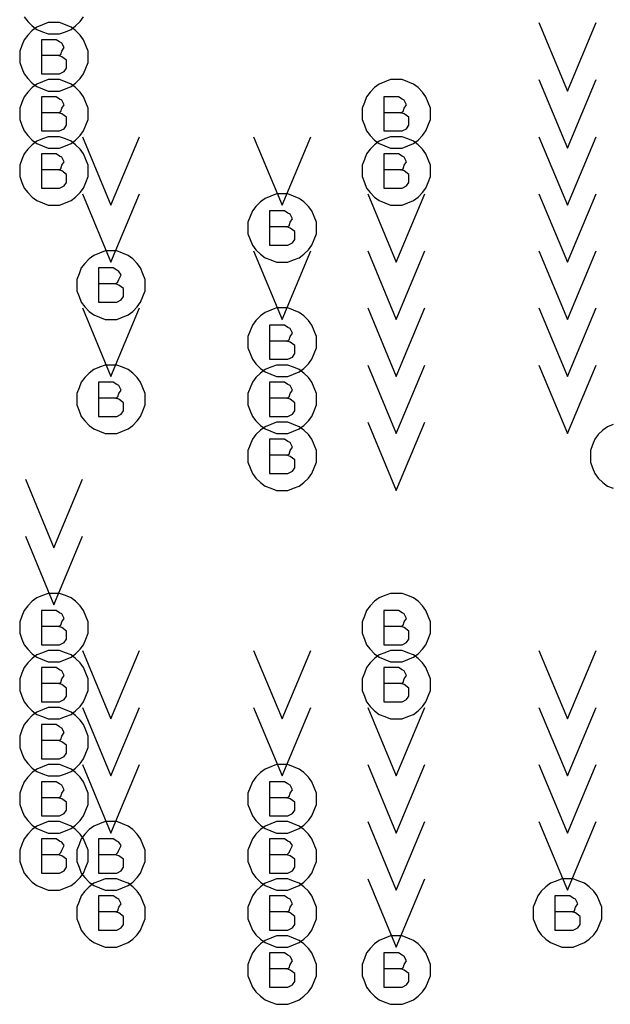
# Model space of a CAD drawing. Extents: x 28 to 61, y 25 to 46.
# Tile 10 of 61: x 36 to 36.5, y 31.1 to 31.9. Entities that reach past the tile are written whole.
import ezdxf

# ---------------------------------------------------------------- set-up
doc = ezdxf.new("R2010")
doc.units = 0
doc.layers.add('RVP8-TX_d_fab', color=2, linetype='CONTINUOUS')

msp = doc.modelspace()

# ---------------------------------------------------------------- linework, layer by layer
at = {"layer": 'RVP8-TX_d_fab'}
for points in [[(36.035, 31.91), (36.035, 31.915), (36.033, 31.92), (36.031, 31.925), (36.028, 31.929), (36.024, 31.933), (36.02, 31.936), (36.015, 31.938), (36.01, 31.94), (36.005, 31.94), (36, 31.94), (35.995, 31.938), (35.99, 31.936), (35.986, 31.933), (35.982, 31.929), (35.979, 31.925), (35.977, 31.92), (35.975, 31.915), (35.975, 31.91), (35.975, 31.905), (35.977, 31.9), (35.979, 31.895), (35.982, 31.891), (35.986, 31.887), (35.99, 31.884), (35.995, 31.882), (36, 31.88), (36.005, 31.88), (36.01, 31.88), (36.015, 31.882), (36.02, 31.884), (36.024, 31.887), (36.028, 31.891), (36.031, 31.895), (36.033, 31.9), (36.035, 31.905), (36.035, 31.91)], [(36.035, 31.86), (36.035, 31.865), (36.033, 31.87), (36.031, 31.875), (36.028, 31.879), (36.024, 31.883), (36.02, 31.886), (36.015, 31.888), (36.01, 31.89), (36.005, 31.89), (36, 31.89), (35.995, 31.888), (35.99, 31.886), (35.986, 31.883), (35.982, 31.879), (35.979, 31.875), (35.977, 31.87), (35.975, 31.865), (35.975, 31.86), (35.975, 31.855), (35.977, 31.85), (35.979, 31.845), (35.982, 31.841), (35.986, 31.837), (35.99, 31.834), (35.995, 31.832), (36, 31.83), (36.005, 31.83), (36.01, 31.83), (36.015, 31.832), (36.02, 31.834), (36.024, 31.837), (36.028, 31.841), (36.031, 31.845), (36.033, 31.85), (36.035, 31.855), (36.035, 31.86)], [(36.335, 31.86), (36.335, 31.865), (36.333, 31.87), (36.331, 31.875), (36.328, 31.879), (36.324, 31.883), (36.32, 31.886), (36.315, 31.888), (36.31, 31.89), (36.305, 31.89), (36.3, 31.89), (36.295, 31.888), (36.29, 31.886), (36.286, 31.883), (36.282, 31.879), (36.279, 31.875), (36.277, 31.87), (36.275, 31.865), (36.275, 31.86), (36.275, 31.855), (36.277, 31.85), (36.279, 31.845), (36.282, 31.841), (36.286, 31.837), (36.29, 31.834), (36.295, 31.832), (36.3, 31.83), (36.305, 31.83), (36.31, 31.83), (36.315, 31.832), (36.32, 31.834), (36.324, 31.837), (36.328, 31.841), (36.331, 31.845), (36.333, 31.85), (36.335, 31.855), (36.335, 31.86)], [(36.035, 31.81), (36.035, 31.815), (36.033, 31.82), (36.031, 31.825), (36.028, 31.829), (36.024, 31.833), (36.02, 31.836), (36.015, 31.838), (36.01, 31.84), (36.005, 31.84), (36, 31.84), (35.995, 31.838), (35.99, 31.836), (35.986, 31.833), (35.982, 31.829), (35.979, 31.825), (35.977, 31.82), (35.975, 31.815), (35.975, 31.81), (35.975, 31.805), (35.977, 31.8), (35.979, 31.795), (35.982, 31.791), (35.986, 31.787), (35.99, 31.784), (35.995, 31.782), (36, 31.78), (36.005, 31.78), (36.01, 31.78), (36.015, 31.782), (36.02, 31.784), (36.024, 31.787), (36.028, 31.791), (36.031, 31.795), (36.033, 31.8), (36.035, 31.805), (36.035, 31.81)], [(36.335, 31.81), (36.335, 31.815), (36.333, 31.82), (36.331, 31.825), (36.328, 31.829), (36.324, 31.833), (36.32, 31.836), (36.315, 31.838), (36.31, 31.84), (36.305, 31.84), (36.3, 31.84), (36.295, 31.838), (36.29, 31.836), (36.286, 31.833), (36.282, 31.829), (36.279, 31.825), (36.277, 31.82), (36.275, 31.815), (36.275, 31.81), (36.275, 31.805), (36.277, 31.8), (36.279, 31.795), (36.282, 31.791), (36.286, 31.787), (36.29, 31.784), (36.295, 31.782), (36.3, 31.78), (36.305, 31.78), (36.31, 31.78), (36.315, 31.782), (36.32, 31.784), (36.324, 31.787), (36.328, 31.791), (36.331, 31.795), (36.333, 31.8), (36.335, 31.805), (36.335, 31.81)], [(36.235, 31.76), (36.235, 31.765), (36.233, 31.77), (36.231, 31.775), (36.228, 31.779), (36.224, 31.783), (36.22, 31.786), (36.215, 31.788), (36.21, 31.79), (36.205, 31.79), (36.2, 31.79), (36.195, 31.788), (36.19, 31.786), (36.186, 31.783), (36.182, 31.779), (36.179, 31.775), (36.177, 31.77), (36.175, 31.765), (36.175, 31.76), (36.175, 31.755), (36.177, 31.75), (36.179, 31.745), (36.182, 31.741), (36.186, 31.737), (36.19, 31.734), (36.195, 31.732), (36.2, 31.73), (36.205, 31.73), (36.21, 31.73), (36.215, 31.732), (36.22, 31.734), (36.224, 31.737), (36.228, 31.741), (36.231, 31.745), (36.233, 31.75), (36.235, 31.755), (36.235, 31.76)], [(36.085, 31.71), (36.085, 31.715), (36.083, 31.72), (36.081, 31.725), (36.078, 31.729), (36.074, 31.733), (36.07, 31.736), (36.065, 31.738), (36.06, 31.74), (36.055, 31.74), (36.05, 31.74), (36.045, 31.738), (36.04, 31.736), (36.036, 31.733), (36.032, 31.729), (36.029, 31.725), (36.027, 31.72), (36.025, 31.715), (36.025, 31.71), (36.025, 31.705), (36.027, 31.7), (36.029, 31.695), (36.032, 31.691), (36.036, 31.687), (36.04, 31.684), (36.045, 31.682), (36.05, 31.68), (36.055, 31.68), (36.06, 31.68), (36.065, 31.682), (36.07, 31.684), (36.074, 31.687), (36.078, 31.691), (36.081, 31.695), (36.083, 31.7), (36.085, 31.705), (36.085, 31.71)], [(36.235, 31.66), (36.235, 31.665), (36.233, 31.67), (36.231, 31.675), (36.228, 31.679), (36.224, 31.683), (36.22, 31.686), (36.215, 31.688), (36.21, 31.69), (36.205, 31.69), (36.2, 31.69), (36.195, 31.688), (36.19, 31.686), (36.186, 31.683), (36.182, 31.679), (36.179, 31.675), (36.177, 31.67), (36.175, 31.665), (36.175, 31.66), (36.175, 31.655), (36.177, 31.65), (36.179, 31.645), (36.182, 31.641), (36.186, 31.637), (36.19, 31.634), (36.195, 31.632), (36.2, 31.63), (36.205, 31.63), (36.21, 31.63), (36.215, 31.632), (36.22, 31.634), (36.224, 31.637), (36.228, 31.641), (36.231, 31.645), (36.233, 31.65), (36.235, 31.655), (36.235, 31.66)], [(36.085, 31.61), (36.085, 31.615), (36.083, 31.62), (36.081, 31.625), (36.078, 31.629), (36.074, 31.633), (36.07, 31.636), (36.065, 31.638), (36.06, 31.64), (36.055, 31.64), (36.05, 31.64), (36.045, 31.638), (36.04, 31.636), (36.036, 31.633), (36.032, 31.629), (36.029, 31.625), (36.027, 31.62), (36.025, 31.615), (36.025, 31.61), (36.025, 31.605), (36.027, 31.6), (36.029, 31.595), (36.032, 31.591), (36.036, 31.587), (36.04, 31.584), (36.045, 31.582), (36.05, 31.58), (36.055, 31.58), (36.06, 31.58), (36.065, 31.582), (36.07, 31.584), (36.074, 31.587), (36.078, 31.591), (36.081, 31.595), (36.083, 31.6), (36.085, 31.605), (36.085, 31.61)], [(36.235, 31.61), (36.235, 31.615), (36.233, 31.62), (36.231, 31.625), (36.228, 31.629), (36.224, 31.633), (36.22, 31.636), (36.215, 31.638), (36.21, 31.64), (36.205, 31.64), (36.2, 31.64), (36.195, 31.638), (36.19, 31.636), (36.186, 31.633), (36.182, 31.629), (36.179, 31.625), (36.177, 31.62), (36.175, 31.615), (36.175, 31.61), (36.175, 31.605), (36.177, 31.6), (36.179, 31.595), (36.182, 31.591), (36.186, 31.587), (36.19, 31.584), (36.195, 31.582), (36.2, 31.58), (36.205, 31.58), (36.21, 31.58), (36.215, 31.582), (36.22, 31.584), (36.224, 31.587), (36.228, 31.591), (36.231, 31.595), (36.233, 31.6), (36.235, 31.605), (36.235, 31.61)], [(36.235, 31.56), (36.235, 31.565), (36.233, 31.57), (36.231, 31.575), (36.228, 31.579), (36.224, 31.583), (36.22, 31.586), (36.215, 31.588), (36.21, 31.59), (36.205, 31.59), (36.2, 31.59), (36.195, 31.588), (36.19, 31.586), (36.186, 31.583), (36.182, 31.579), (36.179, 31.575), (36.177, 31.57), (36.175, 31.565), (36.175, 31.56), (36.175, 31.555), (36.177, 31.55), (36.179, 31.545), (36.182, 31.541), (36.186, 31.537), (36.19, 31.534), (36.195, 31.532), (36.2, 31.53), (36.205, 31.53), (36.21, 31.53), (36.215, 31.532), (36.22, 31.534), (36.224, 31.537), (36.228, 31.541), (36.231, 31.545), (36.233, 31.55), (36.235, 31.555), (36.235, 31.56)], [(36.035, 31.41), (36.035, 31.415), (36.033, 31.42), (36.031, 31.425), (36.028, 31.429), (36.024, 31.433), (36.02, 31.436), (36.015, 31.438), (36.01, 31.44), (36.005, 31.44), (36, 31.44), (35.995, 31.438), (35.99, 31.436), (35.986, 31.433), (35.982, 31.429), (35.979, 31.425), (35.977, 31.42), (35.975, 31.415), (35.975, 31.41), (35.975, 31.405), (35.977, 31.4), (35.979, 31.395), (35.982, 31.391), (35.986, 31.387), (35.99, 31.384), (35.995, 31.382), (36, 31.38), (36.005, 31.38), (36.01, 31.38), (36.015, 31.382), (36.02, 31.384), (36.024, 31.387), (36.028, 31.391), (36.031, 31.395), (36.033, 31.4), (36.035, 31.405), (36.035, 31.41)], [(36.335, 31.41), (36.335, 31.415), (36.333, 31.42), (36.331, 31.425), (36.328, 31.429), (36.324, 31.433), (36.32, 31.436), (36.315, 31.438), (36.31, 31.44), (36.305, 31.44), (36.3, 31.44), (36.295, 31.438), (36.29, 31.436), (36.286, 31.433), (36.282, 31.429), (36.279, 31.425), (36.277, 31.42), (36.275, 31.415), (36.275, 31.41), (36.275, 31.405), (36.277, 31.4), (36.279, 31.395), (36.282, 31.391), (36.286, 31.387), (36.29, 31.384), (36.295, 31.382), (36.3, 31.38), (36.305, 31.38), (36.31, 31.38), (36.315, 31.382), (36.32, 31.384), (36.324, 31.387), (36.328, 31.391), (36.331, 31.395), (36.333, 31.4), (36.335, 31.405), (36.335, 31.41)], [(36.035, 31.36), (36.035, 31.365), (36.033, 31.37), (36.031, 31.375), (36.028, 31.379), (36.024, 31.383), (36.02, 31.386), (36.015, 31.388), (36.01, 31.39), (36.005, 31.39), (36, 31.39), (35.995, 31.388), (35.99, 31.386), (35.986, 31.383), (35.982, 31.379), (35.979, 31.375), (35.977, 31.37), (35.975, 31.365), (35.975, 31.36), (35.975, 31.355), (35.977, 31.35), (35.979, 31.345), (35.982, 31.341), (35.986, 31.337), (35.99, 31.334), (35.995, 31.332), (36, 31.33), (36.005, 31.33), (36.01, 31.33), (36.015, 31.332), (36.02, 31.334), (36.024, 31.337), (36.028, 31.341), (36.031, 31.345), (36.033, 31.35), (36.035, 31.355), (36.035, 31.36)], [(36.335, 31.36), (36.335, 31.365), (36.333, 31.37), (36.331, 31.375), (36.328, 31.379), (36.324, 31.383), (36.32, 31.386), (36.315, 31.388), (36.31, 31.39), (36.305, 31.39), (36.3, 31.39), (36.295, 31.388), (36.29, 31.386), (36.286, 31.383), (36.282, 31.379), (36.279, 31.375), (36.277, 31.37), (36.275, 31.365), (36.275, 31.36), (36.275, 31.355), (36.277, 31.35), (36.279, 31.345), (36.282, 31.341), (36.286, 31.337), (36.29, 31.334), (36.295, 31.332), (36.3, 31.33), (36.305, 31.33), (36.31, 31.33), (36.315, 31.332), (36.32, 31.334), (36.324, 31.337), (36.328, 31.341), (36.331, 31.345), (36.333, 31.35), (36.335, 31.355), (36.335, 31.36)], [(36.035, 31.31), (36.035, 31.315), (36.033, 31.32), (36.031, 31.325), (36.028, 31.329), (36.024, 31.333), (36.02, 31.336), (36.015, 31.338), (36.01, 31.34), (36.005, 31.34), (36, 31.34), (35.995, 31.338), (35.99, 31.336), (35.986, 31.333), (35.982, 31.329), (35.979, 31.325), (35.977, 31.32), (35.975, 31.315), (35.975, 31.31), (35.975, 31.305), (35.977, 31.3), (35.979, 31.295), (35.982, 31.291), (35.986, 31.287), (35.99, 31.284), (35.995, 31.282), (36, 31.28), (36.005, 31.28), (36.01, 31.28), (36.015, 31.282), (36.02, 31.284), (36.024, 31.287), (36.028, 31.291), (36.031, 31.295), (36.033, 31.3), (36.035, 31.305), (36.035, 31.31)], [(36.035, 31.26), (36.035, 31.265), (36.033, 31.27), (36.031, 31.275), (36.028, 31.279), (36.024, 31.283), (36.02, 31.286), (36.015, 31.288), (36.01, 31.29), (36.005, 31.29), (36, 31.29), (35.995, 31.288), (35.99, 31.286), (35.986, 31.283), (35.982, 31.279), (35.979, 31.275), (35.977, 31.27), (35.975, 31.265), (35.975, 31.26), (35.975, 31.255), (35.977, 31.25), (35.979, 31.245), (35.982, 31.241), (35.986, 31.237), (35.99, 31.234), (35.995, 31.232), (36, 31.23), (36.005, 31.23), (36.01, 31.23), (36.015, 31.232), (36.02, 31.234), (36.024, 31.237), (36.028, 31.241), (36.031, 31.245), (36.033, 31.25), (36.035, 31.255), (36.035, 31.26)], [(36.235, 31.26), (36.235, 31.265), (36.233, 31.27), (36.231, 31.275), (36.228, 31.279), (36.224, 31.283), (36.22, 31.286), (36.215, 31.288), (36.21, 31.29), (36.205, 31.29), (36.2, 31.29), (36.195, 31.288), (36.19, 31.286), (36.186, 31.283), (36.182, 31.279), (36.179, 31.275), (36.177, 31.27), (36.175, 31.265), (36.175, 31.26), (36.175, 31.255), (36.177, 31.25), (36.179, 31.245), (36.182, 31.241), (36.186, 31.237), (36.19, 31.234), (36.195, 31.232), (36.2, 31.23), (36.205, 31.23), (36.21, 31.23), (36.215, 31.232), (36.22, 31.234), (36.224, 31.237), (36.228, 31.241), (36.231, 31.245), (36.233, 31.25), (36.235, 31.255), (36.235, 31.26)], [(36.035, 31.21), (36.035, 31.215), (36.033, 31.22), (36.031, 31.225), (36.028, 31.229), (36.024, 31.233), (36.02, 31.236), (36.015, 31.238), (36.01, 31.24), (36.005, 31.24), (36, 31.24), (35.995, 31.238), (35.99, 31.236), (35.986, 31.233), (35.982, 31.229), (35.979, 31.225), (35.977, 31.22), (35.975, 31.215), (35.975, 31.21), (35.975, 31.205), (35.977, 31.2), (35.979, 31.195), (35.982, 31.191), (35.986, 31.187), (35.99, 31.184), (35.995, 31.182), (36, 31.18), (36.005, 31.18), (36.01, 31.18), (36.015, 31.182), (36.02, 31.184), (36.024, 31.187), (36.028, 31.191), (36.031, 31.195), (36.033, 31.2), (36.035, 31.205), (36.035, 31.21)], [(36.085, 31.21), (36.085, 31.215), (36.083, 31.22), (36.081, 31.225), (36.078, 31.229), (36.074, 31.233), (36.07, 31.236), (36.065, 31.238), (36.06, 31.24), (36.055, 31.24), (36.05, 31.24), (36.045, 31.238), (36.04, 31.236), (36.036, 31.233), (36.032, 31.229), (36.029, 31.225), (36.027, 31.22), (36.025, 31.215), (36.025, 31.21), (36.025, 31.205), (36.027, 31.2), (36.029, 31.195), (36.032, 31.191), (36.036, 31.187), (36.04, 31.184), (36.045, 31.182), (36.05, 31.18), (36.055, 31.18), (36.06, 31.18), (36.065, 31.182), (36.07, 31.184), (36.074, 31.187), (36.078, 31.191), (36.081, 31.195), (36.083, 31.2), (36.085, 31.205), (36.085, 31.21)], [(36.235, 31.21), (36.235, 31.215), (36.233, 31.22), (36.231, 31.225), (36.228, 31.229), (36.224, 31.233), (36.22, 31.236), (36.215, 31.238), (36.21, 31.24), (36.205, 31.24), (36.2, 31.24), (36.195, 31.238), (36.19, 31.236), (36.186, 31.233), (36.182, 31.229), (36.179, 31.225), (36.177, 31.22), (36.175, 31.215), (36.175, 31.21), (36.175, 31.205), (36.177, 31.2), (36.179, 31.195), (36.182, 31.191), (36.186, 31.187), (36.19, 31.184), (36.195, 31.182), (36.2, 31.18), (36.205, 31.18), (36.21, 31.18), (36.215, 31.182), (36.22, 31.184), (36.224, 31.187), (36.228, 31.191), (36.231, 31.195), (36.233, 31.2), (36.235, 31.205), (36.235, 31.21)], [(36.085, 31.16), (36.085, 31.165), (36.083, 31.17), (36.081, 31.175), (36.078, 31.179), (36.074, 31.183), (36.07, 31.186), (36.065, 31.188), (36.06, 31.19), (36.055, 31.19), (36.05, 31.19), (36.045, 31.188), (36.04, 31.186), (36.036, 31.183), (36.032, 31.179), (36.029, 31.175), (36.027, 31.17), (36.025, 31.165), (36.025, 31.16), (36.025, 31.155), (36.027, 31.15), (36.029, 31.145), (36.032, 31.141), (36.036, 31.137), (36.04, 31.134), (36.045, 31.132), (36.05, 31.13), (36.055, 31.13), (36.06, 31.13), (36.065, 31.132), (36.07, 31.134), (36.074, 31.137), (36.078, 31.141), (36.081, 31.145), (36.083, 31.15), (36.085, 31.155), (36.085, 31.16)], [(36.235, 31.16), (36.235, 31.165), (36.233, 31.17), (36.231, 31.175), (36.228, 31.179), (36.224, 31.183), (36.22, 31.186), (36.215, 31.188), (36.21, 31.19), (36.205, 31.19), (36.2, 31.19), (36.195, 31.188), (36.19, 31.186), (36.186, 31.183), (36.182, 31.179), (36.179, 31.175), (36.177, 31.17), (36.175, 31.165), (36.175, 31.16), (36.175, 31.155), (36.177, 31.15), (36.179, 31.145), (36.182, 31.141), (36.186, 31.137), (36.19, 31.134), (36.195, 31.132), (36.2, 31.13), (36.205, 31.13), (36.21, 31.13), (36.215, 31.132), (36.22, 31.134), (36.224, 31.137), (36.228, 31.141), (36.231, 31.145), (36.233, 31.15), (36.235, 31.155), (36.235, 31.16)], [(36.485, 31.16), (36.485, 31.165), (36.483, 31.17), (36.481, 31.175), (36.478, 31.179), (36.474, 31.183), (36.47, 31.186), (36.465, 31.188), (36.46, 31.19), (36.455, 31.19), (36.45, 31.19), (36.445, 31.188), (36.44, 31.186), (36.436, 31.183), (36.432, 31.179), (36.429, 31.175), (36.427, 31.17), (36.425, 31.165), (36.425, 31.16), (36.425, 31.155), (36.427, 31.15), (36.429, 31.145), (36.432, 31.141), (36.436, 31.137), (36.44, 31.134), (36.445, 31.132), (36.45, 31.13), (36.455, 31.13), (36.46, 31.13), (36.465, 31.132), (36.47, 31.134), (36.474, 31.137), (36.478, 31.141), (36.481, 31.145), (36.483, 31.15), (36.485, 31.155), (36.485, 31.16)], [(36.235, 31.11), (36.235, 31.115), (36.233, 31.12), (36.231, 31.125), (36.228, 31.129), (36.224, 31.133), (36.22, 31.136), (36.215, 31.138), (36.21, 31.14), (36.205, 31.14), (36.2, 31.14), (36.195, 31.138), (36.19, 31.136), (36.186, 31.133), (36.182, 31.129), (36.179, 31.125), (36.177, 31.12), (36.175, 31.115), (36.175, 31.11), (36.175, 31.105), (36.177, 31.1), (36.179, 31.095), (36.182, 31.091), (36.186, 31.087), (36.19, 31.084), (36.195, 31.082), (36.2, 31.08), (36.205, 31.08), (36.21, 31.08), (36.215, 31.082), (36.22, 31.084), (36.224, 31.087), (36.228, 31.091), (36.231, 31.095), (36.233, 31.1), (36.235, 31.105), (36.235, 31.11)], [(36.335, 31.11), (36.335, 31.115), (36.333, 31.12), (36.331, 31.125), (36.328, 31.129), (36.324, 31.133), (36.32, 31.136), (36.315, 31.138), (36.31, 31.14), (36.305, 31.14), (36.3, 31.14), (36.295, 31.138), (36.29, 31.136), (36.286, 31.133), (36.282, 31.129), (36.279, 31.125), (36.277, 31.12), (36.275, 31.115), (36.275, 31.11), (36.275, 31.105), (36.277, 31.1), (36.279, 31.095), (36.282, 31.091), (36.286, 31.087), (36.29, 31.084), (36.295, 31.082), (36.3, 31.08), (36.305, 31.08), (36.31, 31.08), (36.315, 31.082), (36.32, 31.084), (36.324, 31.087), (36.328, 31.091), (36.331, 31.095), (36.333, 31.1), (36.335, 31.105), (36.335, 31.11)]]:
    msp.add_lwpolyline(points, close=True, dxfattribs=at)
for points in [[(35.979, 31.945), (35.982, 31.941), (35.986, 31.937), (35.99, 31.934), (35.995, 31.932), (36, 31.93), (36.005, 31.93), (36.01, 31.93), (36.015, 31.932), (36.02, 31.934), (36.024, 31.937), (36.028, 31.941), (36.031, 31.945)], [(36.43, 31.94), (36.455, 31.88), (36.48, 31.94)], [(36.009, 31.911), (36.011, 31.912), (36.012, 31.915), (36.014, 31.918), (36.012, 31.922), (36.01, 31.923), (36.007, 31.925), (35.994, 31.925), (35.994, 31.895), (36.01, 31.895), (36.014, 31.897), (36.016, 31.9), (36.016, 31.904), (36.016, 31.907), (36.012, 31.91), (36.009, 31.911), (35.994, 31.911)], [(36.43, 31.89), (36.455, 31.83), (36.48, 31.89)], [(36.009, 31.861), (36.011, 31.862), (36.012, 31.865), (36.014, 31.868), (36.012, 31.872), (36.01, 31.873), (36.007, 31.875), (35.994, 31.875), (35.994, 31.845), (36.01, 31.845), (36.014, 31.847), (36.016, 31.85), (36.016, 31.854), (36.016, 31.857), (36.012, 31.86), (36.009, 31.861), (35.994, 31.861)], [(36.309, 31.861), (36.311, 31.862), (36.312, 31.865), (36.314, 31.868), (36.312, 31.872), (36.31, 31.873), (36.307, 31.875), (36.294, 31.875), (36.294, 31.845), (36.31, 31.845), (36.314, 31.847), (36.316, 31.85), (36.316, 31.854), (36.316, 31.857), (36.312, 31.86), (36.309, 31.861), (36.294, 31.861)], [(36.03, 31.84), (36.055, 31.78), (36.08, 31.84)], [(36.18, 31.84), (36.205, 31.78), (36.23, 31.84)], [(36.43, 31.84), (36.455, 31.78), (36.48, 31.84)], [(36.009, 31.811), (36.011, 31.812), (36.012, 31.815), (36.014, 31.818), (36.012, 31.822), (36.01, 31.823), (36.007, 31.825), (35.994, 31.825), (35.994, 31.795), (36.01, 31.795), (36.014, 31.797), (36.016, 31.8), (36.016, 31.804), (36.016, 31.807), (36.012, 31.81), (36.009, 31.811), (35.994, 31.811)], [(36.309, 31.811), (36.311, 31.812), (36.312, 31.815), (36.314, 31.818), (36.312, 31.822), (36.31, 31.823), (36.307, 31.825), (36.294, 31.825), (36.294, 31.795), (36.31, 31.795), (36.314, 31.797), (36.316, 31.8), (36.316, 31.804), (36.316, 31.807), (36.312, 31.81), (36.309, 31.811), (36.294, 31.811)], [(36.03, 31.79), (36.055, 31.73), (36.08, 31.79)], [(36.28, 31.79), (36.305, 31.73), (36.33, 31.79)], [(36.43, 31.79), (36.455, 31.73), (36.48, 31.79)], [(36.209, 31.761), (36.211, 31.762), (36.212, 31.765), (36.214, 31.768), (36.212, 31.772), (36.21, 31.773), (36.207, 31.775), (36.194, 31.775), (36.194, 31.745), (36.21, 31.745), (36.214, 31.747), (36.216, 31.75), (36.216, 31.754), (36.216, 31.757), (36.212, 31.76), (36.209, 31.761), (36.194, 31.761)], [(36.18, 31.74), (36.205, 31.68), (36.23, 31.74)], [(36.28, 31.74), (36.305, 31.68), (36.33, 31.74)], [(36.43, 31.74), (36.455, 31.68), (36.48, 31.74)], [(36.059, 31.711), (36.061, 31.713), (36.062, 31.715), (36.064, 31.719), (36.062, 31.722), (36.06, 31.723), (36.057, 31.725), (36.044, 31.725), (36.044, 31.695), (36.06, 31.695), (36.064, 31.697), (36.066, 31.7), (36.066, 31.704), (36.066, 31.707), (36.062, 31.71), (36.059, 31.711), (36.044, 31.711)], [(36.03, 31.69), (36.055, 31.63), (36.08, 31.69)], [(36.28, 31.69), (36.305, 31.63), (36.33, 31.69)], [(36.43, 31.69), (36.455, 31.63), (36.48, 31.69)], [(36.209, 31.661), (36.211, 31.662), (36.212, 31.665), (36.214, 31.668), (36.212, 31.672), (36.21, 31.673), (36.207, 31.675), (36.194, 31.675), (36.194, 31.645), (36.21, 31.645), (36.214, 31.647), (36.216, 31.65), (36.216, 31.654), (36.216, 31.657), (36.212, 31.66), (36.209, 31.661), (36.194, 31.661)], [(36.28, 31.64), (36.305, 31.58), (36.33, 31.64)], [(36.43, 31.64), (36.455, 31.58), (36.48, 31.64)], [(36.059, 31.611), (36.061, 31.612), (36.062, 31.615), (36.064, 31.618), (36.062, 31.622), (36.06, 31.623), (36.057, 31.625), (36.044, 31.625), (36.044, 31.595), (36.06, 31.595), (36.064, 31.597), (36.066, 31.6), (36.066, 31.604), (36.066, 31.607), (36.062, 31.61), (36.059, 31.611), (36.044, 31.611)], [(36.209, 31.611), (36.211, 31.612), (36.212, 31.615), (36.214, 31.618), (36.212, 31.622), (36.21, 31.623), (36.207, 31.625), (36.194, 31.625), (36.194, 31.595), (36.21, 31.595), (36.214, 31.597), (36.216, 31.6), (36.216, 31.604), (36.216, 31.607), (36.212, 31.61), (36.209, 31.611), (36.194, 31.611)], [(36.28, 31.59), (36.305, 31.53), (36.33, 31.59)], [(36.495, 31.588), (36.49, 31.586), (36.486, 31.583), (36.482, 31.579), (36.479, 31.575), (36.477, 31.57), (36.475, 31.565), (36.475, 31.56), (36.475, 31.555), (36.477, 31.55), (36.479, 31.545), (36.482, 31.541), (36.486, 31.537), (36.49, 31.534), (36.495, 31.532)], [(36.209, 31.561), (36.211, 31.562), (36.212, 31.565), (36.214, 31.568), (36.212, 31.572), (36.21, 31.573), (36.207, 31.575), (36.194, 31.575), (36.194, 31.545), (36.21, 31.545), (36.214, 31.547), (36.216, 31.55), (36.216, 31.554), (36.216, 31.557), (36.212, 31.56), (36.209, 31.561), (36.194, 31.561)], [(35.98, 31.54), (36.005, 31.48), (36.03, 31.54)], [(35.98, 31.49), (36.005, 31.43), (36.03, 31.49)], [(36.009, 31.411), (36.011, 31.412), (36.012, 31.415), (36.014, 31.418), (36.012, 31.422), (36.01, 31.423), (36.007, 31.425), (35.994, 31.425), (35.994, 31.395), (36.01, 31.395), (36.014, 31.397), (36.016, 31.4), (36.016, 31.404), (36.016, 31.407), (36.012, 31.41), (36.009, 31.411), (35.994, 31.411)], [(36.309, 31.411), (36.311, 31.412), (36.312, 31.415), (36.314, 31.418), (36.312, 31.422), (36.31, 31.423), (36.307, 31.425), (36.294, 31.425), (36.294, 31.395), (36.31, 31.395), (36.314, 31.397), (36.316, 31.4), (36.316, 31.404), (36.316, 31.407), (36.312, 31.41), (36.309, 31.411), (36.294, 31.411)], [(36.03, 31.39), (36.055, 31.33), (36.08, 31.39)], [(36.18, 31.39), (36.205, 31.33), (36.23, 31.39)], [(36.43, 31.39), (36.455, 31.33), (36.48, 31.39)], [(36.009, 31.361), (36.011, 31.362), (36.012, 31.365), (36.014, 31.368), (36.012, 31.372), (36.01, 31.373), (36.007, 31.375), (35.994, 31.375), (35.994, 31.345), (36.01, 31.345), (36.014, 31.347), (36.016, 31.35), (36.016, 31.354), (36.016, 31.357), (36.012, 31.36), (36.009, 31.361), (35.994, 31.361)], [(36.309, 31.361), (36.311, 31.362), (36.312, 31.365), (36.314, 31.368), (36.312, 31.372), (36.31, 31.373), (36.307, 31.375), (36.294, 31.375), (36.294, 31.345), (36.31, 31.345), (36.314, 31.347), (36.316, 31.35), (36.316, 31.354), (36.316, 31.357), (36.312, 31.36), (36.309, 31.361), (36.294, 31.361)], [(36.03, 31.34), (36.055, 31.28), (36.08, 31.34)], [(36.18, 31.34), (36.205, 31.28), (36.23, 31.34)], [(36.28, 31.34), (36.305, 31.28), (36.33, 31.34)], [(36.43, 31.34), (36.455, 31.28), (36.48, 31.34)], [(36.009, 31.311), (36.011, 31.312), (36.012, 31.315), (36.014, 31.318), (36.012, 31.322), (36.01, 31.323), (36.007, 31.325), (35.994, 31.325), (35.994, 31.295), (36.01, 31.295), (36.014, 31.297), (36.016, 31.3), (36.016, 31.304), (36.016, 31.307), (36.012, 31.31), (36.009, 31.311), (35.994, 31.311)], [(36.03, 31.29), (36.055, 31.23), (36.08, 31.29)], [(36.28, 31.29), (36.305, 31.23), (36.33, 31.29)], [(36.43, 31.29), (36.455, 31.23), (36.48, 31.29)], [(36.009, 31.261), (36.011, 31.262), (36.012, 31.265), (36.014, 31.268), (36.012, 31.272), (36.01, 31.273), (36.007, 31.275), (35.994, 31.275), (35.994, 31.245), (36.01, 31.245), (36.014, 31.247), (36.016, 31.25), (36.016, 31.254), (36.016, 31.257), (36.012, 31.26), (36.009, 31.261), (35.994, 31.261)], [(36.209, 31.261), (36.211, 31.262), (36.212, 31.265), (36.214, 31.268), (36.212, 31.272), (36.21, 31.273), (36.207, 31.275), (36.194, 31.275), (36.194, 31.245), (36.21, 31.245), (36.214, 31.247), (36.216, 31.25), (36.216, 31.254), (36.216, 31.257), (36.212, 31.26), (36.209, 31.261), (36.194, 31.261)], [(36.28, 31.24), (36.305, 31.18), (36.33, 31.24)], [(36.43, 31.24), (36.455, 31.18), (36.48, 31.24)], [(36.009, 31.211), (36.011, 31.213), (36.012, 31.215), (36.014, 31.219), (36.012, 31.222), (36.01, 31.223), (36.007, 31.225), (35.994, 31.225), (35.994, 31.195), (36.01, 31.195), (36.014, 31.197), (36.016, 31.2), (36.016, 31.204), (36.016, 31.207), (36.012, 31.21), (36.009, 31.211), (35.994, 31.211)], [(36.059, 31.211), (36.061, 31.213), (36.062, 31.215), (36.064, 31.219), (36.062, 31.222), (36.06, 31.223), (36.057, 31.225), (36.044, 31.225), (36.044, 31.195), (36.06, 31.195), (36.064, 31.197), (36.066, 31.2), (36.066, 31.204), (36.066, 31.207), (36.062, 31.21), (36.059, 31.211), (36.044, 31.211)], [(36.209, 31.211), (36.211, 31.213), (36.212, 31.215), (36.214, 31.219), (36.212, 31.222), (36.21, 31.223), (36.207, 31.225), (36.194, 31.225), (36.194, 31.195), (36.21, 31.195), (36.214, 31.197), (36.216, 31.2), (36.216, 31.204), (36.216, 31.207), (36.212, 31.21), (36.209, 31.211), (36.194, 31.211)], [(36.28, 31.19), (36.305, 31.13), (36.33, 31.19)], [(36.059, 31.161), (36.061, 31.162), (36.062, 31.165), (36.064, 31.168), (36.062, 31.172), (36.06, 31.173), (36.057, 31.175), (36.044, 31.175), (36.044, 31.145), (36.06, 31.145), (36.064, 31.147), (36.066, 31.15), (36.066, 31.154), (36.066, 31.157), (36.062, 31.16), (36.059, 31.161), (36.044, 31.161)], [(36.209, 31.161), (36.211, 31.162), (36.212, 31.165), (36.214, 31.168), (36.212, 31.172), (36.21, 31.173), (36.207, 31.175), (36.194, 31.175), (36.194, 31.145), (36.21, 31.145), (36.214, 31.147), (36.216, 31.15), (36.216, 31.154), (36.216, 31.157), (36.212, 31.16), (36.209, 31.161), (36.194, 31.161)], [(36.459, 31.161), (36.461, 31.162), (36.462, 31.165), (36.464, 31.168), (36.462, 31.172), (36.46, 31.173), (36.457, 31.175), (36.444, 31.175), (36.444, 31.145), (36.46, 31.145), (36.464, 31.147), (36.466, 31.15), (36.466, 31.154), (36.466, 31.157), (36.462, 31.16), (36.459, 31.161), (36.444, 31.161)], [(36.209, 31.111), (36.211, 31.112), (36.212, 31.115), (36.214, 31.118), (36.212, 31.122), (36.21, 31.123), (36.207, 31.125), (36.194, 31.125), (36.194, 31.095), (36.21, 31.095), (36.214, 31.097), (36.216, 31.1), (36.216, 31.104), (36.216, 31.107), (36.212, 31.11), (36.209, 31.111), (36.194, 31.111)], [(36.309, 31.111), (36.311, 31.112), (36.312, 31.115), (36.314, 31.118), (36.312, 31.122), (36.31, 31.123), (36.307, 31.125), (36.294, 31.125), (36.294, 31.095), (36.31, 31.095), (36.314, 31.097), (36.316, 31.1), (36.316, 31.104), (36.316, 31.107), (36.312, 31.11), (36.309, 31.111), (36.294, 31.111)]]:
    msp.add_lwpolyline(points, dxfattribs=at)

doc.saveas('drawing.dxf')
